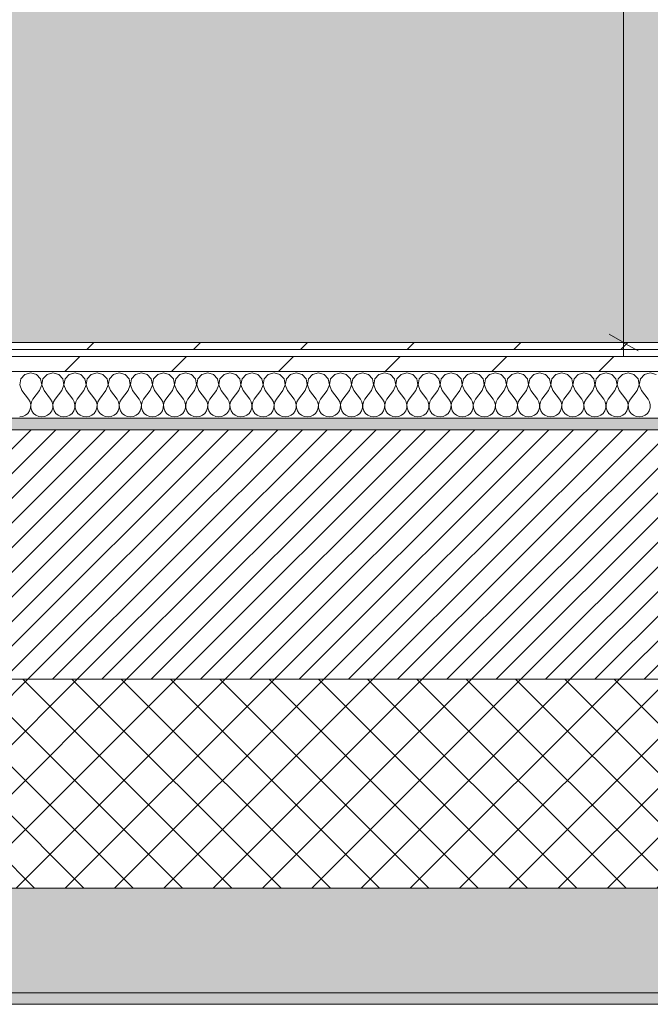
# Model space of a CAD drawing. Header units: millimetres. Extents: x -28277 to 305935, y -19284 to 4746.
# Tile 77 of 136: x 39991 to 40534, y -1736 to -888. Entities that reach past the tile are written whole.
import ezdxf

# ---------------------------------------------------------------- set-up
doc = ezdxf.new("R2010")
doc.units = ezdxf.units.MM
doc.header["$MEASUREMENT"] = 0
doc.linetypes.add('Wipeout_Contour', pattern=[1000, 0, -1000])
for name, color, linetype in [('06_COT_Detalls', 7, 'Continuous'), ('12_FAÇ_Façana', 7, 'Continuous'), ('Nuevo_08_E_Envans secs', 7, 'Continuous'), ('Nuevo_09_EI_Mobiliari general', 7, 'Continuous')]:
    doc.layers.add(name, color=color, linetype=linetype)
for name, color, linetype, lineweight in [('06_COT_Detalls_Pluma_Nº__1', 7, 'Continuous', 5), ('12_FAÇ_Façana_Pluma_Nº__2', 8, 'Continuous', 5), ('12_FAÇ_Façana_Pluma_Nº__7', 7, 'Continuous', 5), ('Nuevo_08_E_Envans secs_Pluma_Nº__1', 7, 'Continuous', 5), ('Nuevo_09_EI_Mobiliari general_Pluma_Nº__1', 7, 'Continuous', 5)]:
    doc.layers.add(name, color=color, linetype=linetype, lineweight=lineweight)
for name, color, linetype, lineweight, true_color in [('12_FAÇ_Façana_Pluma_Nº__102', 7, 'Continuous', 5, 0xcccccc), ('12_FAÇ_Façana_Pluma_Nº__174', 7, 'Continuous', 13, 0xe4ad2c), ('12_FAÇ_Façana_Pluma_Nº__176', 7, 'Continuous', 15, 0x93a0c6), ('Nuevo_08_E_Envans secs_Pluma_Nº__102', 7, 'Continuous', 5, 0xcccccc), ('Nuevo_08_E_Envans secs_Pluma_Nº__171', 171, 'Continuous', 13, 0xaaaaff), ('Nuevo_08_E_Envans secs_Pluma_Nº__177', 7, 'Continuous', 15, 0xf7e046)]:
    doc.layers.add(name, color=color, linetype=linetype, lineweight=lineweight, true_color=true_color)
doc.styles.add('Estilo_Generado_2', font='txt')
doc.dimstyles.new('Estilo_Generado__1', dxfattribs={"dimtxt": 50, "dimasz": 19, "dimexe": 0.18, "dimexo": 300, "dimgap": 0, "dimtad": 1, "dimlfac": 0.001, "dimzin": 0, "dimdsep": 46, "dimtxsty": 'Estilo_Generado_2', "dimblk": 'ARROWHEAD_2', "dimblk1": 'ARROWHEAD_2', "dimblk2": 'ARROWHEAD_2', "dimcen": 0.09, "dimclrd": 7, "dimclre": 7, "dimclrt": 7, "dimadec": 0, "dimazin": 0, "dimtfac": 1, "dimtdec": 4, "dimtmove": 0, "dimatfit": 3, "dimfxl": 0, "dimtolj": 1, "dimtzin": 0, "dimarcsym": 0})
pattern_1 = [(45, (55248.37, -37.4), (-91.9239, 91.9239), [97.5, -32.5]), (45, (55248.37, 54.52), (-91.9239, 91.9239), [97.5, -32.5])]

# ---------------------------------------------------------------- blocks, each defined once
blk = doc.blocks.new('Forjado_7_1', base_point=(39257.93, 1517.45))
at = {"layer": 'Nuevo_09_EI_Mobiliari general', "linetype": 'Continuous', "lineweight": 0, "true_color": 0xffffff}
blk.add_hatch(color=7, dxfattribs=at).paths.add_polyline_path([(39257.93, 1517.45), (39257.93, -1166.38), (44268.52, -1166.38), (44256.85, 1517.45), (43506.52, 1517.45), (43506.52, -416.38), (40007.93, -416.38), (40007.93, 1517.45)])
at = {"layer": 'Nuevo_09_EI_Mobiliari general_Pluma_Nº__1', "color": 7, "linetype": 'Continuous', "lineweight": 5, "flags": 128}
blk.add_lwpolyline([(39257.93, 1517.45), (39257.93, -1166.38), (44268.52, -1166.38), (44256.85, 1517.45), (43506.52, 1517.45), (43506.52, -416.38), (40007.93, -416.38), (40007.93, 1517.45)], close=True, dxfattribs=at)
blk = doc.blocks.new('Muro_20_1', base_point=(38311.93, -1231.38))
at = {"layer": '12_FAÇ_Façana_Pluma_Nº__102', "linetype": 'Continuous', "lineweight": 0, "true_color": 0xe5e5e5}
for points in [[(38311.93, -1726.38), (41112.43, -1726.38), (41112.43, -1636.38), (38311.93, -1636.38)], [(38311.93, -1736.38), (41112.43, -1736.38), (41112.43, -1726.38), (38311.93, -1726.38)]]:
    blk.add_hatch(color=254, dxfattribs=at).paths.add_polyline_path(points)
at = {"layer": '12_FAÇ_Façana_Pluma_Nº__174', "linetype": 'Continuous', "lineweight": 13, "true_color": 0xe4ad2c}
h = blk.add_hatch(dxfattribs=at)
h.set_pattern_fill('SATE_Aislamiento_0001', color=42, style=0, pattern_type=2)
h.set_pattern_definition([(45, (55248.365, -37.4), (-21.213203, 21.213203), []), (135, (55248.365, -37.4), (21.213203, 21.213203), [])])
h.paths.add_polyline_path([(38311.93, -1636.38), (41112.43, -1636.38), (41112.43, -1456.38), (38311.93, -1456.38)])
at = {"layer": '12_FAÇ_Façana_Pluma_Nº__176', "linetype": 'Continuous', "lineweight": 0, "true_color": 0x495063}
blk.add_hatch(color=251, dxfattribs=at).paths.add_polyline_path([(41112.43, -1231.38), (38311.93, -1231.38), (38311.93, -1241.38), (41112.43, -1241.38)])
at = {"layer": '12_FAÇ_Façana_Pluma_Nº__2', "linetype": 'Continuous', "lineweight": 5}
h = blk.add_hatch(dxfattribs=at)
h.set_pattern_fill('Ceramic_0001', color=8, style=0, pattern_type=2)
h.set_pattern_definition([(45, (55248.365, -37.4), (-10.606602, 10.606602), [])])
h.paths.add_polyline_path([(38311.93, -1456.38), (41112.43, -1456.38), (41112.43, -1241.38), (38311.93, -1241.38)])
at = {"layer": '12_FAÇ_Façana_Pluma_Nº__7', "color": 7, "linetype": 'Continuous', "lineweight": 5}
for p, q in [((41112.43, -1241.38), (38311.93, -1241.38)), ((38311.93, -1456.38), (41112.43, -1456.38)), ((38311.93, -1636.38), (41112.43, -1636.38)), ((38311.93, -1726.38), (41112.43, -1726.38))]:
    blk.add_line(p, q, dxfattribs=at)
at = {"layer": '12_FAÇ_Façana_Pluma_Nº__7', "color": 7, "linetype": 'Continuous', "lineweight": 5, "flags": 128}
for points in [[(41112.43, -1231.38), (38311.93, -1231.38)], [(38311.93, -1736.38), (41112.43, -1736.38)]]:
    blk.add_lwpolyline(points, dxfattribs=at)
blk = doc.blocks.new('*X124', base_point=(55248.37, -37.4))
at = {"layer": 'Nuevo_08_E_Envans secs_Pluma_Nº__102', "color": 254, "linetype": 'Continuous', "lineweight": 5, "true_color": 0xcccccc}
for p, q in [((39995.74, -1193.75), (39992.23, -1197.59)), ((40000.75, -1192.33), (39995.74, -1193.75)), ((40005.75, -1193.75), (40000.75, -1192.33)), ((40009.26, -1197.59), (40005.75, -1193.75)), ((40014.79, -1193.75), (40011.28, -1197.59)), ((40019.79, -1192.33), (40014.79, -1193.75)), ((40024.8, -1193.75), (40019.79, -1192.33)), ((40028.31, -1197.59), (40024.8, -1193.75)), ((40033.83, -1193.75), (40030.32, -1197.59)), ((40038.84, -1192.33), (40033.83, -1193.75)), ((40043.85, -1193.75), (40038.84, -1192.33)), ((40047.36, -1197.59), (40043.85, -1193.75)), ((40052.88, -1193.75), (40049.37, -1197.59)), ((40057.89, -1192.33), (40052.88, -1193.75)), ((40062.9, -1193.75), (40057.89, -1192.33)), ((40066.41, -1197.59), (40062.9, -1193.75)), ((40071.93, -1193.75), (40068.42, -1197.59)), ((40076.94, -1192.33), (40071.93, -1193.75)), ((40081.94, -1193.75), (40076.94, -1192.33)), ((40085.46, -1197.59), (40081.94, -1193.75)), ((40090.98, -1193.75), (40087.47, -1197.59)), ((40095.98, -1192.33), (40090.98, -1193.75)), ((40100.99, -1193.75), (40095.98, -1192.33)), ((40104.5, -1197.59), (40100.99, -1193.75)), ((40110.03, -1193.75), (40106.51, -1197.59)), ((40115.03, -1192.33), (40110.03, -1193.75)), ((40120.04, -1193.75), (40115.03, -1192.33)), ((40123.55, -1197.59), (40120.04, -1193.75)), ((40129.07, -1193.75), (40125.56, -1197.59)), ((40134.08, -1192.33), (40129.07, -1193.75)), ((40139.09, -1193.75), (40134.08, -1192.33)), ((40142.6, -1197.59), (40139.09, -1193.75)), ((40148.12, -1193.75), (40144.61, -1197.59)), ((40153.13, -1192.33), (40148.12, -1193.75)), ((40158.13, -1193.75), (40153.13, -1192.33)), ((40161.65, -1197.59), (40158.13, -1193.75)), ((40167.17, -1193.75), (40163.66, -1197.59)), ((40172.17, -1192.33), (40167.17, -1193.75)), ((40177.18, -1193.75), (40172.17, -1192.33)), ((40180.69, -1197.59), (40177.18, -1193.75)), ((40186.22, -1193.75), (40182.7, -1197.59)), ((40191.22, -1192.33), (40186.22, -1193.75)), ((40196.23, -1193.75), (40191.22, -1192.33)), ((40199.74, -1197.59), (40196.23, -1193.75)), ((40205.26, -1193.75), (40201.75, -1197.59)), ((40210.27, -1192.33), (40205.26, -1193.75)), ((40215.28, -1193.75), (40210.27, -1192.33)), ((40218.79, -1197.59), (40215.28, -1193.75)), ((40224.31, -1193.75), (40220.8, -1197.59)), ((40229.32, -1192.33), (40224.31, -1193.75)), ((40234.32, -1193.75), (40229.32, -1192.33)), ((40237.84, -1197.59), (40234.32, -1193.75)), ((40243.36, -1193.75), (40239.85, -1197.59)), ((40248.37, -1192.33), (40243.36, -1193.75)), ((40253.37, -1193.75), (40248.37, -1192.33)), ((40256.88, -1197.59), (40253.37, -1193.75)), ((40262.41, -1193.75), (40258.89, -1197.59)), ((40267.41, -1192.33), (40262.41, -1193.75)), ((40272.42, -1193.75), (40267.41, -1192.33)), ((40275.93, -1197.59), (40272.42, -1193.75)), ((40281.45, -1193.75), (40277.94, -1197.59)), ((40286.46, -1192.33), (40281.45, -1193.75)), ((40291.47, -1193.75), (40286.46, -1192.33)), ((40294.98, -1197.59), (40291.47, -1193.75)), ((40300.5, -1193.75), (40296.99, -1197.59)), ((40305.51, -1192.33), (40300.5, -1193.75)), ((40310.52, -1193.75), (40305.51, -1192.33)), ((40314.03, -1197.59), (40310.52, -1193.75)), ((40319.55, -1193.75), (40316.04, -1197.59)), ((40324.56, -1192.33), (40319.55, -1193.75)), ((40329.56, -1193.75), (40324.56, -1192.33)), ((40333.07, -1197.59), (40329.56, -1193.75)), ((40338.6, -1193.75), (40335.09, -1197.59)), ((40343.6, -1192.33), (40338.6, -1193.75)), ((40348.61, -1193.75), (40343.6, -1192.33)), ((40352.12, -1197.59), (40348.61, -1193.75)), ((40357.64, -1193.75), (40354.13, -1197.59)), ((40362.65, -1192.33), (40357.64, -1193.75)), ((40367.66, -1193.75), (40362.65, -1192.33)), ((40371.17, -1197.59), (40367.66, -1193.75)), ((40376.69, -1193.75), (40373.18, -1197.59)), ((40381.7, -1192.33), (40376.69, -1193.75)), ((40386.71, -1193.75), (40381.7, -1192.33)), ((40390.22, -1197.59), (40386.71, -1193.75)), ((40395.74, -1193.75), (40392.23, -1197.59)), ((40400.75, -1192.33), (40395.74, -1193.75)), ((40405.75, -1193.75), (40400.75, -1192.33)), ((40409.26, -1197.59), (40405.75, -1193.75)), ((40414.79, -1193.75), (40411.28, -1197.59)), ((40419.79, -1192.33), (40414.79, -1193.75)), ((40424.8, -1193.75), (40419.79, -1192.33)), ((40428.31, -1197.59), (40424.8, -1193.75)), ((40433.83, -1193.75), (40430.32, -1197.59)), ((40438.84, -1192.33), (40433.83, -1193.75)), ((40443.85, -1193.75), (40438.84, -1192.33)), ((40447.36, -1197.59), (40443.85, -1193.75)), ((40452.88, -1193.75), (40449.37, -1197.59)), ((40457.89, -1192.33), (40452.88, -1193.75)), ((40462.9, -1193.75), (40457.89, -1192.33)), ((40466.41, -1197.59), (40462.9, -1193.75)), ((40471.93, -1193.75), (40468.42, -1197.59)), ((40476.94, -1192.33), (40471.93, -1193.75)), ((40481.94, -1193.75), (40476.94, -1192.33)), ((40485.46, -1197.59), (40481.94, -1193.75)), ((40490.98, -1193.75), (40487.47, -1197.59)), ((40495.98, -1192.33), (40490.98, -1193.75)), ((40500.99, -1193.75), (40495.98, -1192.33)), ((40504.5, -1197.59), (40500.99, -1193.75)), ((40510.03, -1193.75), (40506.51, -1197.59)), ((40515.03, -1192.33), (40510.03, -1193.75)), ((40520.04, -1193.75), (40515.03, -1192.33)), ((40523.55, -1197.59), (40520.04, -1193.75)), ((40529.07, -1193.75), (40525.56, -1197.59)), ((40534.08, -1192.33), (40529.07, -1193.75)), ((40539.09, -1193.75), (40534.08, -1192.33)), ((39992.23, -1197.59), (39991.26, -1202.71)), ((39991.26, -1202.71), (39993.13, -1207.57)), ((40008.37, -1207.57), (40010.23, -1202.71)), ((40010.23, -1202.71), (40009.26, -1197.59)), ((40011.28, -1197.59), (40010.31, -1202.71)), ((40010.31, -1202.71), (40012.17, -1207.57)), ((40027.41, -1207.57), (40029.28, -1202.71)), ((40029.28, -1202.71), (40028.31, -1197.59)), ((40030.32, -1197.59), (40029.36, -1202.71)), ((40029.36, -1202.71), (40031.22, -1207.57)), ((40046.46, -1207.57), (40048.33, -1202.71)), ((40048.33, -1202.71), (40047.36, -1197.59)), ((40049.37, -1197.59), (40048.4, -1202.71)), ((40048.4, -1202.71), (40050.27, -1207.57)), ((40065.51, -1207.57), (40067.37, -1202.71)), ((40067.37, -1202.71), (40066.41, -1197.59)), ((40068.42, -1197.59), (40067.45, -1202.71)), ((40067.45, -1202.71), (40069.32, -1207.57)), ((40084.56, -1207.57), (40086.42, -1202.71)), ((40086.42, -1202.71), (40085.46, -1197.59)), ((40087.47, -1197.59), (40086.5, -1202.71)), ((40086.5, -1202.71), (40088.37, -1207.57)), ((40103.6, -1207.57), (40105.47, -1202.71)), ((40105.47, -1202.71), (40104.5, -1197.59)), ((40106.51, -1197.59), (40105.55, -1202.71)), ((40105.55, -1202.71), (40107.41, -1207.57)), ((40122.65, -1207.57), (40124.52, -1202.71)), ((40124.52, -1202.71), (40123.55, -1197.59)), ((40125.56, -1197.59), (40124.59, -1202.71)), ((40124.59, -1202.71), (40126.46, -1207.57)), ((40141.7, -1207.57), (40143.57, -1202.71)), ((40143.57, -1202.71), (40142.6, -1197.59)), ((40144.61, -1197.59), (40143.64, -1202.71)), ((40143.64, -1202.71), (40145.51, -1207.57)), ((40160.75, -1207.57), (40162.61, -1202.71)), ((40162.61, -1202.71), (40161.65, -1197.59)), ((40163.66, -1197.59), (40162.69, -1202.71)), ((40162.69, -1202.71), (40164.56, -1207.57)), ((40179.79, -1207.57), (40181.66, -1202.71)), ((40181.66, -1202.71), (40180.69, -1197.59)), ((40182.7, -1197.59), (40181.74, -1202.71)), ((40181.74, -1202.71), (40183.6, -1207.57)), ((40198.84, -1207.57), (40200.71, -1202.71)), ((40200.71, -1202.71), (40199.74, -1197.59)), ((40201.75, -1197.59), (40200.78, -1202.71)), ((40200.78, -1202.71), (40202.65, -1207.57)), ((40217.89, -1207.57), (40219.76, -1202.71)), ((40219.76, -1202.71), (40218.79, -1197.59)), ((40220.8, -1197.59), (40219.83, -1202.71)), ((40219.83, -1202.71), (40221.7, -1207.57)), ((40236.94, -1207.57), (40238.8, -1202.71)), ((40238.8, -1202.71), (40237.84, -1197.59)), ((40239.85, -1197.59), (40238.88, -1202.71)), ((40238.88, -1202.71), (40240.75, -1207.57)), ((40255.98, -1207.57), (40257.85, -1202.71)), ((40257.85, -1202.71), (40256.88, -1197.59)), ((40258.89, -1197.59), (40257.93, -1202.71)), ((40257.93, -1202.71), (40259.79, -1207.57)), ((40275.03, -1207.57), (40276.9, -1202.71)), ((40276.9, -1202.71), (40275.93, -1197.59)), ((40277.94, -1197.59), (40276.98, -1202.71)), ((40276.98, -1202.71), (40278.84, -1207.57)), ((40294.08, -1207.57), (40295.95, -1202.71)), ((40295.95, -1202.71), (40294.98, -1197.59)), ((40296.99, -1197.59), (40296.02, -1202.71)), ((40296.02, -1202.71), (40297.89, -1207.57)), ((40313.13, -1207.57), (40314.99, -1202.71)), ((40314.99, -1202.71), (40314.03, -1197.59)), ((40316.04, -1197.59), (40315.07, -1202.71)), ((40315.07, -1202.71), (40316.94, -1207.57)), ((40332.17, -1207.57), (40334.04, -1202.71)), ((40334.04, -1202.71), (40333.07, -1197.59)), ((40335.09, -1197.59), (40334.12, -1202.71)), ((40334.12, -1202.71), (40335.98, -1207.57)), ((40351.22, -1207.57), (40353.09, -1202.71)), ((40353.09, -1202.71), (40352.12, -1197.59)), ((40354.13, -1197.59), (40353.17, -1202.71)), ((40353.17, -1202.71), (40355.03, -1207.57)), ((40370.27, -1207.57), (40372.14, -1202.71)), ((40372.14, -1202.71), (40371.17, -1197.59)), ((40373.18, -1197.59), (40372.21, -1202.71)), ((40372.21, -1202.71), (40374.08, -1207.57)), ((40389.32, -1207.57), (40391.18, -1202.71)), ((40391.18, -1202.71), (40390.22, -1197.59)), ((40392.23, -1197.59), (40391.26, -1202.71)), ((40391.26, -1202.71), (40393.13, -1207.57)), ((40408.37, -1207.57), (40410.23, -1202.71)), ((40410.23, -1202.71), (40409.26, -1197.59)), ((40411.28, -1197.59), (40410.31, -1202.71)), ((40410.31, -1202.71), (40412.17, -1207.57)), ((40427.41, -1207.57), (40429.28, -1202.71)), ((40429.28, -1202.71), (40428.31, -1197.59)), ((40430.32, -1197.59), (40429.36, -1202.71)), ((40429.36, -1202.71), (40431.22, -1207.57)), ((40446.46, -1207.57), (40448.33, -1202.71)), ((40448.33, -1202.71), (40447.36, -1197.59)), ((40449.37, -1197.59), (40448.4, -1202.71)), ((40448.4, -1202.71), (40450.27, -1207.57)), ((40465.51, -1207.57), (40467.37, -1202.71)), ((40467.37, -1202.71), (40466.41, -1197.59)), ((40468.42, -1197.59), (40467.45, -1202.71)), ((40467.45, -1202.71), (40469.32, -1207.57)), ((40484.56, -1207.57), (40486.42, -1202.71)), ((40486.42, -1202.71), (40485.46, -1197.59)), ((40487.47, -1197.59), (40486.5, -1202.71)), ((40486.5, -1202.71), (40488.37, -1207.57)), ((40503.6, -1207.57), (40505.47, -1202.71)), ((40505.47, -1202.71), (40504.5, -1197.59)), ((40506.51, -1197.59), (40505.55, -1202.71)), ((40505.55, -1202.71), (40507.41, -1207.57)), ((40522.65, -1207.57), (40524.52, -1202.71)), ((40524.52, -1202.71), (40523.55, -1197.59)), ((40525.56, -1197.59), (40524.59, -1202.71)), ((40524.59, -1202.71), (40526.46, -1207.57)), ((39993.13, -1207.57), (39998.84, -1215.19)), ((40008.37, -1207.57), (40002.65, -1215.19)), ((40012.17, -1207.57), (40017.89, -1215.19)), ((40027.41, -1207.57), (40021.7, -1215.19)), ((40031.22, -1207.57), (40036.94, -1215.19)), ((40046.46, -1207.57), (40040.75, -1215.19)), ((40050.27, -1207.57), (40055.98, -1215.19)), ((40065.51, -1207.57), (40059.79, -1215.19)), ((40069.32, -1207.57), (40075.03, -1215.19)), ((40084.56, -1207.57), (40078.84, -1215.19)), ((40088.37, -1207.57), (40094.08, -1215.19)), ((40103.6, -1207.57), (40097.89, -1215.19)), ((40107.41, -1207.57), (40113.13, -1215.19)), ((40122.65, -1207.57), (40116.94, -1215.19)), ((40126.46, -1207.57), (40132.17, -1215.19)), ((40141.7, -1207.57), (40135.98, -1215.19)), ((40145.51, -1207.57), (40151.22, -1215.19)), ((40160.75, -1207.57), (40155.03, -1215.19)), ((40164.56, -1207.57), (40170.27, -1215.19)), ((40179.79, -1207.57), (40174.08, -1215.19)), ((40183.6, -1207.57), (40189.32, -1215.19)), ((40198.84, -1207.57), (40193.13, -1215.19)), ((40202.65, -1207.57), (40208.37, -1215.19)), ((40217.89, -1207.57), (40212.17, -1215.19)), ((40221.7, -1207.57), (40227.41, -1215.19)), ((40236.94, -1207.57), (40231.22, -1215.19)), ((40240.75, -1207.57), (40246.46, -1215.19)), ((40255.98, -1207.57), (40250.27, -1215.19)), ((40259.79, -1207.57), (40265.51, -1215.19)), ((40275.03, -1207.57), (40269.32, -1215.19)), ((40278.84, -1207.57), (40284.56, -1215.19)), ((40294.08, -1207.57), (40288.37, -1215.19)), ((40297.89, -1207.57), (40303.6, -1215.19)), ((40313.13, -1207.57), (40307.41, -1215.19)), ((40316.94, -1207.57), (40322.65, -1215.19)), ((40332.17, -1207.57), (40326.46, -1215.19)), ((40335.98, -1207.57), (40341.7, -1215.19)), ((40351.22, -1207.57), (40345.51, -1215.19)), ((40355.03, -1207.57), (40360.75, -1215.19)), ((40370.27, -1207.57), (40364.56, -1215.19)), ((40374.08, -1207.57), (40379.79, -1215.19)), ((40389.32, -1207.57), (40383.6, -1215.19)), ((40393.13, -1207.57), (40398.84, -1215.19)), ((40408.37, -1207.57), (40402.65, -1215.19)), ((40412.17, -1207.57), (40417.89, -1215.19)), ((40427.41, -1207.57), (40421.7, -1215.19)), ((40431.22, -1207.57), (40436.94, -1215.19)), ((40446.46, -1207.57), (40440.75, -1215.19)), ((40450.27, -1207.57), (40455.98, -1215.19)), ((40465.51, -1207.57), (40459.79, -1215.19)), ((40469.32, -1207.57), (40475.03, -1215.19)), ((40484.56, -1207.57), (40478.84, -1215.19)), ((40488.37, -1207.57), (40494.08, -1215.19)), ((40503.6, -1207.57), (40497.89, -1215.19)), ((40507.41, -1207.57), (40513.13, -1215.19)), ((40522.65, -1207.57), (40516.94, -1215.19)), ((40526.46, -1207.57), (40532.17, -1215.19)), ((40000.11, -1217.48), (39998.84, -1215.19)), ((40000.71, -1220.04), (40000.11, -1217.48)), ((40000.58, -1222.67), (40000.71, -1220.04)), ((40001.38, -1217.48), (40000.78, -1220.04)), ((40000.78, -1220.04), (40000.91, -1222.67)), ((40002.65, -1215.19), (40001.38, -1217.48)), ((40019.16, -1217.48), (40017.89, -1215.19)), ((40019.76, -1220.04), (40019.16, -1217.48)), ((40019.63, -1222.67), (40019.76, -1220.04)), ((40020.43, -1217.48), (40019.83, -1220.04)), ((40019.83, -1220.04), (40019.96, -1222.67)), ((40021.7, -1215.19), (40020.43, -1217.48)), ((40038.21, -1217.48), (40036.94, -1215.19)), ((40038.8, -1220.04), (40038.21, -1217.48)), ((40038.68, -1222.67), (40038.8, -1220.04)), ((40039.47, -1217.48), (40038.88, -1220.04)), ((40038.88, -1220.04), (40039.01, -1222.67)), ((40040.75, -1215.19), (40039.47, -1217.48)), ((40057.26, -1217.48), (40055.98, -1215.19)), ((40057.85, -1220.04), (40057.26, -1217.48)), ((40057.72, -1222.67), (40057.85, -1220.04)), ((40058.52, -1217.48), (40057.93, -1220.04)), ((40057.93, -1220.04), (40058.06, -1222.67)), ((40059.79, -1215.19), (40058.52, -1217.48)), ((40076.3, -1217.48), (40075.03, -1215.19)), ((40076.9, -1220.04), (40076.3, -1217.48)), ((40076.77, -1222.67), (40076.9, -1220.04)), ((40077.57, -1217.48), (40076.98, -1220.04)), ((40076.98, -1220.04), (40077.1, -1222.67)), ((40078.84, -1215.19), (40077.57, -1217.48)), ((40095.35, -1217.48), (40094.08, -1215.19)), ((40095.95, -1220.04), (40095.35, -1217.48)), ((40095.82, -1222.67), (40095.95, -1220.04)), ((40096.62, -1217.48), (40096.02, -1220.04)), ((40096.02, -1220.04), (40096.15, -1222.67)), ((40097.89, -1215.19), (40096.62, -1217.48)), ((40114.4, -1217.48), (40113.13, -1215.19)), ((40114.99, -1220.04), (40114.4, -1217.48)), ((40114.87, -1222.67), (40114.99, -1220.04)), ((40115.67, -1217.48), (40115.07, -1220.04)), ((40115.07, -1220.04), (40115.2, -1222.67)), ((40116.94, -1215.19), (40115.67, -1217.48)), ((40133.45, -1217.48), (40132.17, -1215.19)), ((40134.04, -1220.04), (40133.45, -1217.48)), ((40133.91, -1222.67), (40134.04, -1220.04)), ((40134.71, -1217.48), (40134.12, -1220.04)), ((40134.12, -1220.04), (40134.25, -1222.67)), ((40135.98, -1215.19), (40134.71, -1217.48)), ((40152.49, -1217.48), (40151.22, -1215.19)), ((40153.09, -1220.04), (40152.49, -1217.48)), ((40152.96, -1222.67), (40153.09, -1220.04)), ((40153.76, -1217.48), (40153.17, -1220.04)), ((40153.17, -1220.04), (40153.29, -1222.67)), ((40155.03, -1215.19), (40153.76, -1217.48)), ((40171.54, -1217.48), (40170.27, -1215.19)), ((40172.14, -1220.04), (40171.54, -1217.48)), ((40172.01, -1222.67), (40172.14, -1220.04)), ((40172.81, -1217.48), (40172.21, -1220.04)), ((40172.21, -1220.04), (40172.34, -1222.67)), ((40174.08, -1215.19), (40172.81, -1217.48)), ((40190.59, -1217.48), (40189.32, -1215.19)), ((40191.18, -1220.04), (40190.59, -1217.48)), ((40191.06, -1222.67), (40191.18, -1220.04)), ((40191.86, -1217.48), (40191.26, -1220.04)), ((40191.26, -1220.04), (40191.39, -1222.67)), ((40193.13, -1215.19), (40191.86, -1217.48)), ((40209.64, -1217.48), (40208.37, -1215.19)), ((40210.23, -1220.04), (40209.64, -1217.48)), ((40210.1, -1222.67), (40210.23, -1220.04)), ((40210.9, -1217.48), (40210.31, -1220.04)), ((40210.31, -1220.04), (40210.44, -1222.67)), ((40212.17, -1215.19), (40210.9, -1217.48)), ((40228.68, -1217.48), (40227.41, -1215.19)), ((40229.28, -1220.04), (40228.68, -1217.48)), ((40229.15, -1222.67), (40229.28, -1220.04)), ((40229.95, -1217.48), (40229.36, -1220.04)), ((40229.36, -1220.04), (40229.48, -1222.67)), ((40231.22, -1215.19), (40229.95, -1217.48)), ((40247.73, -1217.48), (40246.46, -1215.19)), ((40248.33, -1220.04), (40247.73, -1217.48)), ((40248.2, -1222.67), (40248.33, -1220.04)), ((40249, -1217.48), (40248.4, -1220.04)), ((40248.4, -1220.04), (40248.53, -1222.67)), ((40250.27, -1215.19), (40249, -1217.48)), ((40266.78, -1217.48), (40265.51, -1215.19)), ((40267.37, -1220.04), (40266.78, -1217.48)), ((40267.25, -1222.67), (40267.37, -1220.04)), ((40268.05, -1217.48), (40267.45, -1220.04)), ((40267.45, -1220.04), (40267.58, -1222.67)), ((40269.32, -1215.19), (40268.05, -1217.48)), ((40285.83, -1217.48), (40284.56, -1215.19)), ((40286.42, -1220.04), (40285.83, -1217.48)), ((40286.29, -1222.67), (40286.42, -1220.04)), ((40287.09, -1217.48), (40286.5, -1220.04)), ((40286.5, -1220.04), (40286.63, -1222.67)), ((40288.37, -1215.19), (40287.09, -1217.48)), ((40304.88, -1217.48), (40303.6, -1215.19)), ((40305.47, -1220.04), (40304.88, -1217.48)), ((40305.34, -1222.67), (40305.47, -1220.04)), ((40306.14, -1217.48), (40305.55, -1220.04)), ((40305.55, -1220.04), (40305.67, -1222.67)), ((40307.41, -1215.19), (40306.14, -1217.48)), ((40323.92, -1217.48), (40322.65, -1215.19)), ((40324.52, -1220.04), (40323.92, -1217.48)), ((40324.39, -1222.67), (40324.52, -1220.04)), ((40325.19, -1217.48), (40324.59, -1220.04)), ((40324.59, -1220.04), (40324.72, -1222.67)), ((40326.46, -1215.19), (40325.19, -1217.48)), ((40342.97, -1217.48), (40341.7, -1215.19)), ((40343.57, -1220.04), (40342.97, -1217.48)), ((40343.44, -1222.67), (40343.57, -1220.04)), ((40344.24, -1217.48), (40343.64, -1220.04)), ((40343.64, -1220.04), (40343.77, -1222.67)), ((40345.51, -1215.19), (40344.24, -1217.48)), ((40362.02, -1217.48), (40360.75, -1215.19)), ((40362.61, -1220.04), (40362.02, -1217.48)), ((40362.49, -1222.67), (40362.61, -1220.04)), ((40363.28, -1217.48), (40362.69, -1220.04)), ((40362.69, -1220.04), (40362.82, -1222.67)), ((40364.56, -1215.19), (40363.28, -1217.48)), ((40381.07, -1217.48), (40379.79, -1215.19)), ((40381.66, -1220.04), (40381.07, -1217.48)), ((40381.53, -1222.67), (40381.66, -1220.04)), ((40382.33, -1217.48), (40381.74, -1220.04)), ((40381.74, -1220.04), (40381.86, -1222.67)), ((40383.6, -1215.19), (40382.33, -1217.48)), ((40400.11, -1217.48), (40398.84, -1215.19)), ((40400.71, -1220.04), (40400.11, -1217.48)), ((40400.58, -1222.67), (40400.71, -1220.04)), ((40401.38, -1217.48), (40400.78, -1220.04)), ((40400.78, -1220.04), (40400.91, -1222.67)), ((40402.65, -1215.19), (40401.38, -1217.48)), ((40419.16, -1217.48), (40417.89, -1215.19)), ((40419.76, -1220.04), (40419.16, -1217.48)), ((40419.63, -1222.67), (40419.76, -1220.04)), ((40420.43, -1217.48), (40419.83, -1220.04)), ((40419.83, -1220.04), (40419.96, -1222.67)), ((40421.7, -1215.19), (40420.43, -1217.48)), ((40438.21, -1217.48), (40436.94, -1215.19)), ((40438.8, -1220.04), (40438.21, -1217.48)), ((40438.68, -1222.67), (40438.8, -1220.04)), ((40439.47, -1217.48), (40438.88, -1220.04)), ((40438.88, -1220.04), (40439.01, -1222.67)), ((40440.75, -1215.19), (40439.47, -1217.48)), ((40457.26, -1217.48), (40455.98, -1215.19)), ((40457.85, -1220.04), (40457.26, -1217.48)), ((40457.72, -1222.67), (40457.85, -1220.04)), ((40458.52, -1217.48), (40457.93, -1220.04)), ((40457.93, -1220.04), (40458.06, -1222.67)), ((40459.79, -1215.19), (40458.52, -1217.48)), ((40476.3, -1217.48), (40475.03, -1215.19)), ((40476.9, -1220.04), (40476.3, -1217.48)), ((40476.77, -1222.67), (40476.9, -1220.04)), ((40477.57, -1217.48), (40476.98, -1220.04)), ((40476.98, -1220.04), (40477.1, -1222.67)), ((40478.84, -1215.19), (40477.57, -1217.48)), ((40495.35, -1217.48), (40494.08, -1215.19)), ((40495.95, -1220.04), (40495.35, -1217.48)), ((40495.82, -1222.67), (40495.95, -1220.04)), ((40496.62, -1217.48), (40496.02, -1220.04)), ((40496.02, -1220.04), (40496.15, -1222.67)), ((40497.89, -1215.19), (40496.62, -1217.48)), ((40514.4, -1217.48), (40513.13, -1215.19)), ((40514.99, -1220.04), (40514.4, -1217.48)), ((40514.87, -1222.67), (40514.99, -1220.04)), ((40515.67, -1217.48), (40515.07, -1220.04)), ((40515.07, -1220.04), (40515.2, -1222.67)), ((40516.94, -1215.19), (40515.67, -1217.48)), ((40533.45, -1217.48), (40532.17, -1215.19)), ((40534.04, -1220.04), (40533.45, -1217.48)), ((40533.91, -1222.67), (40534.04, -1220.04)), ((39993.83, -1230.06), (39996.23, -1229)), ((39996.23, -1229), (39998.25, -1227.32)), ((39998.25, -1227.32), (39999.74, -1225.16)), ((39999.74, -1225.16), (40000.58, -1222.67)), ((40000.91, -1222.67), (40001.75, -1225.16)), ((40001.75, -1225.16), (40003.24, -1227.32)), ((40003.24, -1227.32), (40005.26, -1229)), ((40005.26, -1229), (40007.67, -1230.06)), ((40012.87, -1230.06), (40015.28, -1229)), ((40015.28, -1229), (40017.3, -1227.32)), ((40017.3, -1227.32), (40018.79, -1225.16)), ((40018.79, -1225.16), (40019.63, -1222.67)), ((40019.96, -1222.67), (40020.8, -1225.16)), ((40020.8, -1225.16), (40022.29, -1227.32)), ((40022.29, -1227.32), (40024.31, -1229)), ((40024.31, -1229), (40026.72, -1230.06)), ((40031.92, -1230.06), (40034.32, -1229)), ((40034.32, -1229), (40036.35, -1227.32)), ((40036.35, -1227.32), (40037.84, -1225.16)), ((40037.84, -1225.16), (40038.68, -1222.67)), ((40039.01, -1222.67), (40039.85, -1225.16)), ((40039.85, -1225.16), (40041.34, -1227.32)), ((40041.34, -1227.32), (40043.36, -1229)), ((40043.36, -1229), (40045.76, -1230.06)), ((40050.97, -1230.06), (40053.37, -1229)), ((40053.37, -1229), (40055.4, -1227.32)), ((40055.4, -1227.32), (40056.88, -1225.16)), ((40056.88, -1225.16), (40057.72, -1222.67)), ((40058.06, -1222.67), (40058.89, -1225.16)), ((40058.89, -1225.16), (40060.38, -1227.32)), ((40060.38, -1227.32), (40062.41, -1229)), ((40062.41, -1229), (40064.81, -1230.06)), ((40070.02, -1230.06), (40072.42, -1229)), ((40072.42, -1229), (40074.44, -1227.32)), ((40074.44, -1227.32), (40075.93, -1225.16)), ((40075.93, -1225.16), (40076.77, -1222.67)), ((40077.1, -1222.67), (40077.94, -1225.16)), ((40077.94, -1225.16), (40079.43, -1227.32)), ((40079.43, -1227.32), (40081.45, -1229)), ((40081.45, -1229), (40083.86, -1230.06)), ((40089.06, -1230.06), (40091.47, -1229)), ((40091.47, -1229), (40093.49, -1227.32)), ((40093.49, -1227.32), (40094.98, -1225.16)), ((40094.98, -1225.16), (40095.82, -1222.67)), ((40096.15, -1222.67), (40096.99, -1225.16)), ((40096.99, -1225.16), (40098.48, -1227.32)), ((40098.48, -1227.32), (40100.5, -1229)), ((40100.5, -1229), (40102.91, -1230.06)), ((40108.11, -1230.06), (40110.52, -1229)), ((40110.52, -1229), (40112.54, -1227.32)), ((40112.54, -1227.32), (40114.03, -1225.16)), ((40114.03, -1225.16), (40114.87, -1222.67)), ((40115.2, -1222.67), (40116.04, -1225.16)), ((40116.04, -1225.16), (40117.53, -1227.32)), ((40117.53, -1227.32), (40119.55, -1229)), ((40119.55, -1229), (40121.95, -1230.06)), ((40127.16, -1230.06), (40129.56, -1229)), ((40129.56, -1229), (40131.59, -1227.32)), ((40131.59, -1227.32), (40133.07, -1225.16)), ((40133.07, -1225.16), (40133.91, -1222.67)), ((40134.25, -1222.67), (40135.09, -1225.16)), ((40135.09, -1225.16), (40136.57, -1227.32)), ((40136.57, -1227.32), (40138.6, -1229)), ((40138.6, -1229), (40141, -1230.06)), ((40146.21, -1230.06), (40148.61, -1229)), ((40148.61, -1229), (40150.63, -1227.32)), ((40150.63, -1227.32), (40152.12, -1225.16)), ((40152.12, -1225.16), (40152.96, -1222.67)), ((40153.29, -1222.67), (40154.13, -1225.16)), ((40154.13, -1225.16), (40155.62, -1227.32)), ((40155.62, -1227.32), (40157.64, -1229)), ((40157.64, -1229), (40160.05, -1230.06)), ((40165.25, -1230.06), (40167.66, -1229)), ((40167.66, -1229), (40169.68, -1227.32)), ((40169.68, -1227.32), (40171.17, -1225.16)), ((40171.17, -1225.16), (40172.01, -1222.67)), ((40172.34, -1222.67), (40173.18, -1225.16)), ((40173.18, -1225.16), (40174.67, -1227.32)), ((40174.67, -1227.32), (40176.69, -1229)), ((40176.69, -1229), (40179.1, -1230.06)), ((40184.3, -1230.06), (40186.71, -1229)), ((40186.71, -1229), (40188.73, -1227.32)), ((40188.73, -1227.32), (40190.22, -1225.16)), ((40190.22, -1225.16), (40191.06, -1222.67)), ((40191.39, -1222.67), (40192.23, -1225.16)), ((40192.23, -1225.16), (40193.72, -1227.32)), ((40193.72, -1227.32), (40195.74, -1229)), ((40195.74, -1229), (40198.14, -1230.06)), ((40203.35, -1230.06), (40205.75, -1229)), ((40205.75, -1229), (40207.78, -1227.32)), ((40207.78, -1227.32), (40209.26, -1225.16)), ((40209.26, -1225.16), (40210.1, -1222.67)), ((40210.44, -1222.67), (40211.28, -1225.16)), ((40211.28, -1225.16), (40212.76, -1227.32)), ((40212.76, -1227.32), (40214.79, -1229)), ((40214.79, -1229), (40217.19, -1230.06)), ((40222.4, -1230.06), (40224.8, -1229)), ((40224.8, -1229), (40226.82, -1227.32)), ((40226.82, -1227.32), (40228.31, -1225.16)), ((40228.31, -1225.16), (40229.15, -1222.67)), ((40229.48, -1222.67), (40230.32, -1225.16)), ((40230.32, -1225.16), (40231.81, -1227.32)), ((40231.81, -1227.32), (40233.83, -1229)), ((40233.83, -1229), (40236.24, -1230.06)), ((40241.44, -1230.06), (40243.85, -1229)), ((40243.85, -1229), (40245.87, -1227.32)), ((40245.87, -1227.32), (40247.36, -1225.16)), ((40247.36, -1225.16), (40248.2, -1222.67)), ((40248.53, -1222.67), (40249.37, -1225.16)), ((40249.37, -1225.16), (40250.86, -1227.32)), ((40250.86, -1227.32), (40252.88, -1229)), ((40252.88, -1229), (40255.29, -1230.06)), ((40260.49, -1230.06), (40262.9, -1229)), ((40262.9, -1229), (40264.92, -1227.32)), ((40264.92, -1227.32), (40266.41, -1225.16)), ((40266.41, -1225.16), (40267.25, -1222.67)), ((40267.58, -1222.67), (40268.42, -1225.16)), ((40268.42, -1225.16), (40269.91, -1227.32)), ((40269.91, -1227.32), (40271.93, -1229)), ((40271.93, -1229), (40274.33, -1230.06)), ((40279.54, -1230.06), (40281.94, -1229)), ((40281.94, -1229), (40283.97, -1227.32)), ((40283.97, -1227.32), (40285.46, -1225.16)), ((40285.46, -1225.16), (40286.29, -1222.67)), ((40286.63, -1222.67), (40287.47, -1225.16)), ((40287.47, -1225.16), (40288.95, -1227.32)), ((40288.95, -1227.32), (40290.98, -1229)), ((40290.98, -1229), (40293.38, -1230.06)), ((40298.59, -1230.06), (40300.99, -1229)), ((40300.99, -1229), (40303.01, -1227.32)), ((40303.01, -1227.32), (40304.5, -1225.16)), ((40304.5, -1225.16), (40305.34, -1222.67)), ((40305.67, -1222.67), (40306.51, -1225.16)), ((40306.51, -1225.16), (40308, -1227.32)), ((40308, -1227.32), (40310.03, -1229)), ((40310.03, -1229), (40312.43, -1230.06)), ((40317.63, -1230.06), (40320.04, -1229)), ((40320.04, -1229), (40322.06, -1227.32)), ((40322.06, -1227.32), (40323.55, -1225.16)), ((40323.55, -1225.16), (40324.39, -1222.67)), ((40324.72, -1222.67), (40325.56, -1225.16)), ((40325.56, -1225.16), (40327.05, -1227.32)), ((40327.05, -1227.32), (40329.07, -1229)), ((40329.07, -1229), (40331.48, -1230.06)), ((40336.68, -1230.06), (40339.09, -1229)), ((40339.09, -1229), (40341.11, -1227.32)), ((40341.11, -1227.32), (40342.6, -1225.16)), ((40342.6, -1225.16), (40343.44, -1222.67)), ((40343.77, -1222.67), (40344.61, -1225.16)), ((40344.61, -1225.16), (40346.1, -1227.32)), ((40346.1, -1227.32), (40348.12, -1229)), ((40348.12, -1229), (40350.52, -1230.06)), ((40355.73, -1230.06), (40358.13, -1229)), ((40358.13, -1229), (40360.16, -1227.32)), ((40360.16, -1227.32), (40361.65, -1225.16)), ((40361.65, -1225.16), (40362.49, -1222.67)), ((40362.82, -1222.67), (40363.66, -1225.16)), ((40363.66, -1225.16), (40365.14, -1227.32)), ((40365.14, -1227.32), (40367.17, -1229)), ((40367.17, -1229), (40369.57, -1230.06)), ((40374.78, -1230.06), (40377.18, -1229)), ((40377.18, -1229), (40379.21, -1227.32)), ((40379.21, -1227.32), (40380.69, -1225.16)), ((40380.69, -1225.16), (40381.53, -1222.67)), ((40381.86, -1222.67), (40382.7, -1225.16)), ((40382.7, -1225.16), (40384.19, -1227.32)), ((40384.19, -1227.32), (40386.22, -1229)), ((40386.22, -1229), (40388.62, -1230.06)), ((40393.83, -1230.06), (40396.23, -1229)), ((40396.23, -1229), (40398.25, -1227.32)), ((40398.25, -1227.32), (40399.74, -1225.16)), ((40399.74, -1225.16), (40400.58, -1222.67)), ((40400.91, -1222.67), (40401.75, -1225.16)), ((40401.75, -1225.16), (40403.24, -1227.32)), ((40403.24, -1227.32), (40405.26, -1229)), ((40405.26, -1229), (40407.67, -1230.06)), ((40412.87, -1230.06), (40415.28, -1229)), ((40415.28, -1229), (40417.3, -1227.32)), ((40417.3, -1227.32), (40418.79, -1225.16)), ((40418.79, -1225.16), (40419.63, -1222.67)), ((40419.96, -1222.67), (40420.8, -1225.16)), ((40420.8, -1225.16), (40422.29, -1227.32)), ((40422.29, -1227.32), (40424.31, -1229)), ((40424.31, -1229), (40426.72, -1230.06)), ((40431.92, -1230.06), (40434.32, -1229)), ((40434.32, -1229), (40436.35, -1227.32)), ((40436.35, -1227.32), (40437.84, -1225.16)), ((40437.84, -1225.16), (40438.68, -1222.67)), ((40439.01, -1222.67), (40439.85, -1225.16)), ((40439.85, -1225.16), (40441.34, -1227.32)), ((40441.34, -1227.32), (40443.36, -1229)), ((40443.36, -1229), (40445.76, -1230.06)), ((40450.97, -1230.06), (40453.37, -1229)), ((40453.37, -1229), (40455.4, -1227.32)), ((40455.4, -1227.32), (40456.88, -1225.16)), ((40456.88, -1225.16), (40457.72, -1222.67)), ((40458.06, -1222.67), (40458.89, -1225.16)), ((40458.89, -1225.16), (40460.38, -1227.32)), ((40460.38, -1227.32), (40462.41, -1229)), ((40462.41, -1229), (40464.81, -1230.06)), ((40470.02, -1230.06), (40472.42, -1229)), ((40472.42, -1229), (40474.44, -1227.32)), ((40474.44, -1227.32), (40475.93, -1225.16)), ((40475.93, -1225.16), (40476.77, -1222.67)), ((40477.1, -1222.67), (40477.94, -1225.16)), ((40477.94, -1225.16), (40479.43, -1227.32)), ((40479.43, -1227.32), (40481.45, -1229)), ((40481.45, -1229), (40483.86, -1230.06)), ((40489.06, -1230.06), (40491.47, -1229)), ((40491.47, -1229), (40493.49, -1227.32)), ((40493.49, -1227.32), (40494.98, -1225.16)), ((40494.98, -1225.16), (40495.82, -1222.67)), ((40496.15, -1222.67), (40496.99, -1225.16)), ((40496.99, -1225.16), (40498.48, -1227.32)), ((40498.48, -1227.32), (40500.5, -1229)), ((40500.5, -1229), (40502.91, -1230.06)), ((40508.11, -1230.06), (40510.52, -1229)), ((40510.52, -1229), (40512.54, -1227.32)), ((40512.54, -1227.32), (40514.03, -1225.16)), ((40514.03, -1225.16), (40514.87, -1222.67)), ((40515.2, -1222.67), (40516.04, -1225.16)), ((40516.04, -1225.16), (40517.53, -1227.32)), ((40517.53, -1227.32), (40519.55, -1229)), ((40519.55, -1229), (40521.95, -1230.06)), ((40527.16, -1230.06), (40529.56, -1229)), ((40529.56, -1229), (40531.59, -1227.32)), ((40531.59, -1227.32), (40533.07, -1225.16)), ((40533.07, -1225.16), (40533.91, -1222.67)), ((39991.22, -1230.42), (39993.83, -1230.06)), ((40007.67, -1230.06), (40010.27, -1230.42)), ((40010.27, -1230.42), (40012.87, -1230.06)), ((40026.72, -1230.06), (40029.32, -1230.42)), ((40029.32, -1230.42), (40031.92, -1230.06)), ((40045.76, -1230.06), (40048.37, -1230.42)), ((40048.37, -1230.42), (40050.97, -1230.06)), ((40064.81, -1230.06), (40067.41, -1230.42)), ((40067.41, -1230.42), (40070.02, -1230.06)), ((40083.86, -1230.06), (40086.46, -1230.42)), ((40086.46, -1230.42), (40089.06, -1230.06)), ((40102.91, -1230.06), (40105.51, -1230.42)), ((40105.51, -1230.42), (40108.11, -1230.06)), ((40121.95, -1230.06), (40124.56, -1230.42)), ((40124.56, -1230.42), (40127.16, -1230.06)), ((40141, -1230.06), (40143.6, -1230.42)), ((40143.6, -1230.42), (40146.21, -1230.06)), ((40160.05, -1230.06), (40162.65, -1230.42)), ((40162.65, -1230.42), (40165.25, -1230.06)), ((40179.1, -1230.06), (40181.7, -1230.42)), ((40181.7, -1230.42), (40184.3, -1230.06)), ((40198.14, -1230.06), (40200.75, -1230.42)), ((40200.75, -1230.42), (40203.35, -1230.06)), ((40217.19, -1230.06), (40219.79, -1230.42)), ((40219.79, -1230.42), (40222.4, -1230.06)), ((40236.24, -1230.06), (40238.84, -1230.42)), ((40238.84, -1230.42), (40241.44, -1230.06)), ((40255.29, -1230.06), (40257.89, -1230.42)), ((40257.89, -1230.42), (40260.49, -1230.06)), ((40274.33, -1230.06), (40276.94, -1230.42)), ((40276.94, -1230.42), (40279.54, -1230.06)), ((40293.38, -1230.06), (40295.98, -1230.42)), ((40295.98, -1230.42), (40298.59, -1230.06)), ((40312.43, -1230.06), (40315.03, -1230.42)), ((40315.03, -1230.42), (40317.63, -1230.06)), ((40331.48, -1230.06), (40334.08, -1230.42)), ((40334.08, -1230.42), (40336.68, -1230.06)), ((40350.52, -1230.06), (40353.13, -1230.42)), ((40353.13, -1230.42), (40355.73, -1230.06)), ((40369.57, -1230.06), (40372.17, -1230.42)), ((40372.17, -1230.42), (40374.78, -1230.06)), ((40388.62, -1230.06), (40391.22, -1230.42)), ((40391.22, -1230.42), (40393.83, -1230.06)), ((40407.67, -1230.06), (40410.27, -1230.42)), ((40410.27, -1230.42), (40412.87, -1230.06)), ((40426.72, -1230.06), (40429.32, -1230.42)), ((40429.32, -1230.42), (40431.92, -1230.06)), ((40445.76, -1230.06), (40448.37, -1230.42)), ((40448.37, -1230.42), (40450.97, -1230.06)), ((40464.81, -1230.06), (40467.41, -1230.42)), ((40467.41, -1230.42), (40470.02, -1230.06)), ((40483.86, -1230.06), (40486.46, -1230.42)), ((40486.46, -1230.42), (40489.06, -1230.06)), ((40502.91, -1230.06), (40505.51, -1230.42)), ((40505.51, -1230.42), (40508.11, -1230.06)), ((40521.95, -1230.06), (40524.56, -1230.42)), ((40524.56, -1230.42), (40527.16, -1230.06))]:
    blk.add_line(p, q, dxfattribs=at)
blk = doc.blocks.new('Muro_25_1', base_point=(39111.93, -1166.38))
at = {"layer": 'Nuevo_08_E_Envans secs_Pluma_Nº__1', "color": 7, "linetype": 'Continuous', "lineweight": 5, "flags": 128}
blk.add_lwpolyline([(39257.93, -1231.38), (41112.43, -1231.38)], dxfattribs=at)
at = {"color": 254, "linetype": 'Wipeout_Contour', "lineweight": 0, "ltscale": 160808.816845}
blk.add_wipeout([(41112.43, -1166.38), (39257.93, -1166.38), (39257.93, -1172.38), (41112.43, -1172.38)], dxfattribs=at).dxf.layer = 'Nuevo_08_E_Envans secs'
at = {"color": 254, "linetype": 'Wipeout_Contour', "lineweight": 0, "ltscale": 160810.634845}
blk.add_wipeout([(41112.43, -1178.38), (39257.93, -1178.38), (39257.93, -1191.38), (41112.43, -1191.38)], dxfattribs=at).dxf.layer = 'Nuevo_08_E_Envans secs'
at = {"layer": 'Nuevo_08_E_Envans secs_Pluma_Nº__171', "linetype": 'Continuous', "lineweight": 13, "true_color": 0xaaaaff}
h = blk.add_hatch(dxfattribs=at)
h.set_pattern_fill('Panellat_HPL_0001', color=161, style=0, pattern_type=2)
h.set_pattern_definition(pattern_1)
h.paths.add_polyline_path([(41112.43, -1166.38), (39257.93, -1166.38), (39257.93, -1172.38), (41112.43, -1172.38)])
at = {"layer": 'Nuevo_08_E_Envans secs_Pluma_Nº__177', "linetype": 'Continuous', "lineweight": 15, "true_color": 0xf7e046}
h = blk.add_hatch(dxfattribs=at)
h.set_pattern_fill('Panellat_HPL_0001', color=53, style=0, pattern_type=2)
h.set_pattern_definition(pattern_1)
h.paths.add_polyline_path([(41112.43, -1178.38), (39257.93, -1178.38), (39257.93, -1191.38), (41112.43, -1191.38)])
at = {"layer": 'Nuevo_08_E_Envans secs_Pluma_Nº__1', "color": 7, "linetype": 'Continuous', "lineweight": 5}
for p, q in [((41112.43, -1172.38), (39257.93, -1172.38)), ((41112.43, -1178.38), (39257.93, -1178.38)), ((41112.43, -1191.38), (39257.93, -1191.38))]:
    blk.add_line(p, q, dxfattribs=at)
at = {"layer": 'Nuevo_08_E_Envans secs_Pluma_Nº__1', "color": 7, "linetype": 'Continuous', "lineweight": 5, "flags": 128}
blk.add_lwpolyline([(41112.43, -1166.38), (39257.93, -1166.38)], dxfattribs=at)
at = {"layer": 'Nuevo_08_E_Envans secs', "color": 7, "lineweight": 20}
blk.add_blockref('*X124', (55248.37, -37.4), dxfattribs=at)
blk = doc.blocks.new('Forjado_8_1', base_point=(39257.93, -1166.38))
at = {"layer": 'Nuevo_09_EI_Mobiliari general', "linetype": 'Continuous', "lineweight": 0, "true_color": 0xffffff}
blk.add_hatch(color=7, dxfattribs=at).paths.add_polyline_path([(39257.93, -1166.38), (41112.43, -1166.38), (41112.43, -866.38), (39557.93, -866.38), (39557.93, 1517.45), (39257.93, 1517.45)])
at = {"layer": 'Nuevo_09_EI_Mobiliari general_Pluma_Nº__1', "color": 7, "linetype": 'Continuous', "lineweight": 5, "flags": 128}
blk.add_lwpolyline([(39257.93, -1166.38), (41112.43, -1166.38), (41112.43, -866.38), (39557.93, -866.38), (39557.93, 1517.45), (39257.93, 1517.45)], close=True, dxfattribs=at)
blk = doc.blocks.new('*D162', base_point=(55248.37, -37.4))
at = {"layer": '06_COT_Detalls_Pluma_Nº__1', "color": 7, "linetype": 'Continuous', "lineweight": 5}
for p, q in [((40498.62, -409.16), (40523.62, -423.59)), ((40529.87, -416.38), (40307.93, -416.38)), ((40511.12, -1166.38), (40511.12, -416.38)), ((40498.62, -1159.16), (40523.62, -1173.59)), ((40529.87, -1166.38), (40492.37, -1166.38)), ((40511.12, -1178.6), (40511.12, -1166.38))]:
    blk.add_line(p, q, dxfattribs=at)
at = {"layer": '06_COT_Detalls_Pluma_Nº__1', "color": 7, "lineweight": 5, "insert": (40501.12, -860.07), "char_height": 50, "attachment_point": 7, "rotation": 90, "style": 'Estilo_Generado_2'}
blk.add_mtext('\\A1;{\\pql;\\fGotham Book|b0|i0|c0|p0;\\W1.000000;0,75}', dxfattribs=at)
blk = doc.blocks.new('ARROWHEAD_2')
at = {"color": 0, "linetype": 'Continuous', "lineweight": 0}
for p, q in [((-0.378, -0.655), (0.378, 0.655)), ((0, 0), (-1, 0))]:
    blk.add_line(p, q, dxfattribs=at)

msp = doc.modelspace()

# ---------------------------------------------------------------- block references
at = {"layer": '12_FAÇ_Façana', "color": 7, "lineweight": 20}
msp.add_blockref('Muro_20_1', (38311.934, -1231.376), dxfattribs=at)
at = {"layer": 'Nuevo_09_EI_Mobiliari general', "color": 7, "linetype": 'Continuous', "lineweight": 5}
msp.add_blockref('Forjado_7_1', (39257.934, 1517.453), dxfattribs=at)

# ---------------------------------------------------------------- next in the draw order: block references
at = {"layer": 'Nuevo_08_E_Envans secs', "color": 7, "lineweight": 20}
msp.add_blockref('Muro_25_1', (39111.934, -1166.376), dxfattribs=at)

# ---------------------------------------------------------------- next in the draw order: block references
at = {"layer": 'Nuevo_09_EI_Mobiliari general', "color": 7, "linetype": 'Continuous', "lineweight": 5}
msp.add_blockref('Forjado_8_1', (39257.934, -1166.376), dxfattribs=at)

# ---------------------------------------------------------------- next in the draw order: dimensions: what is measured, and where the dimension line sits
at = {"layer": '06_COT_Detalls', "color": 7, "linetype": 'Continuous', "lineweight": 5}
dim = msp.add_linear_dim(base=(40511.124, -416.376), p1=(40185.184, -1166.376), p2=(40007.934, -416.376), angle=90, dimstyle='Estilo_Generado__1', dxfattribs=at)
dim.commit()
dim.dimension.update_dxf_attribs({"geometry": '*D162', "text_midpoint": (40476.124, -795.339), "dimtype": 160, "text_rotation": 90})

doc.saveas('drawing.dxf')
